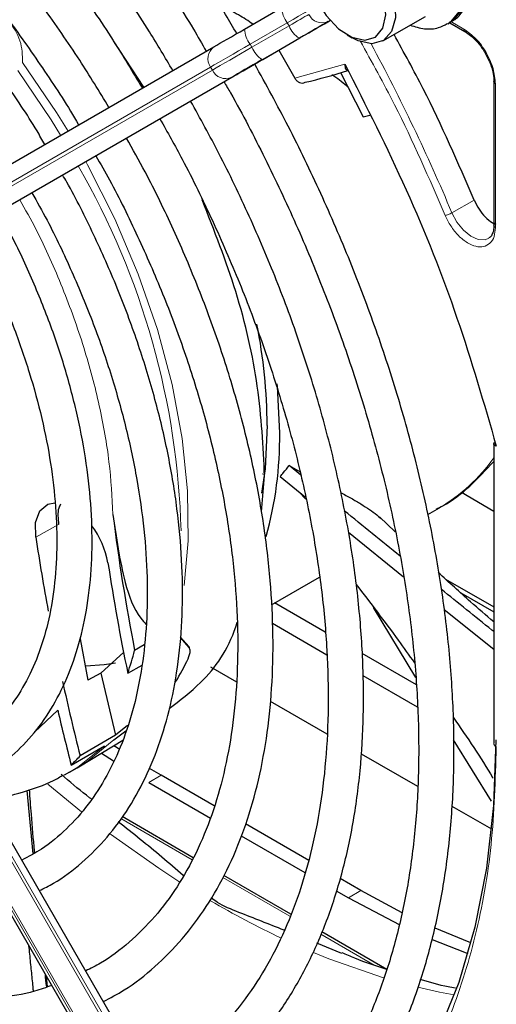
# Paper-space layout 'Blatt4' of a CAD drawing. Header units: millimetres. Extents: x 5 to 418, y 2 to 292.
# Tile 68 of 102: x 135.37 to 139.87, y 197.15 to 206.45. Entities that reach past the tile are written whole.
import ezdxf

# ---------------------------------------------------------------- set-up
doc = ezdxf.new("R2010")
doc.units = ezdxf.units.MM

psp = doc.layouts.new('Blatt4')

# ---------------------------------------------------------------- linework, layer by layer
at = {"color": 7, "linetype": 'Continuous', "lineweight": 25}
for p, q in [((137.4948, 206.3565), (137.8454, 206.5589)), ((138.8018, 206.2453), (139.2025, 206.4766)), ((139.4154, 206.4071), (139.439, 206.4207)), ((139.4322, 206.4168), (139.5754, 206.3341)), ((138.4629, 206.3014), (138.5101, 206.2742)), ((136.543, 205.8069), (136.2563, 206.2442)), ((137.6663, 206.0707), (138.0169, 206.2731)), ((133.2086, 203.8814), (137.2051, 206.1893)), ((137.8184, 206.1585), (137.9681, 205.8943)), ((138.4015, 205.9462), (138.6153, 205.528)), ((133.3988, 203.6063), (137.3953, 205.9142)), ((139.849, 205.8604), (139.849, 204.5042)), ((138.6153, 205.528), (138.6772, 205.5446)), ((139.8479, 204.5052), (139.8474, 204.4934)), ((139.8476, 202.4521), (139.8476, 199.6155)), ((137.9155, 202.2349), (138.0195, 202.1768)), ((138.0264, 202.1442), (137.9155, 202.2349)), ((137.6531, 201.7979), (137.6836, 202.1375)), ((137.8319, 202.1321), (138.0696, 201.9373)), ((138.074, 201.9166), (138.0098, 201.9828)), ((139.5426, 201.9838), (139.8476, 201.8033)), ((137.4502, 194.9426), (133.4537, 201.8648)), ((139.2242, 201.7731), (139.3348, 201.8369)), ((138.9172, 201.6096), (138.7698, 201.7502)), ((133.1537, 201.6916), (137.1502, 194.7694)), ((138.4764, 201.6071), (138.9956, 201.1861)), ((137.7485, 200.9212), (138.2022, 201.1831)), ((139.3926, 201.1635), (139.8476, 200.9008)), ((139.5373, 201.0323), (139.8476, 200.8532)), ((138.2568, 200.6624), (137.7785, 200.9385)), ((139.1113, 200.2355), (138.7113, 200.8965)), ((139.3802, 200.8758), (139.8476, 200.5022)), ((137.4163, 200.7294), (137.4256, 200.7347)), ((137.7571, 200.7467), (138.2728, 200.449)), ((135.9424, 200.599), (136.0159, 200.2094)), ((136.5465, 200.5434), (136.4566, 200.4888)), ((136.9711, 200.5167), (136.8884, 200.6122)), ((136.8885, 200.6147), (136.9692, 200.5255)), ((136.1367, 200.2762), (136.3558, 200.4748)), ((139.118, 200.1652), (138.6065, 200.4605)), ((136.3916, 200.2757), (136.5266, 200.3505)), ((136.1368, 200.2762), (136.0159, 200.2094)), ((136.1368, 200.2761), (136.2764, 199.6901)), ((137.1729, 200.3355), (137.4198, 200.193)), ((138.6111, 200.2537), (139.1258, 199.9566)), ((137.7376, 200.0095), (138.2716, 199.7012)), ((136.2764, 199.6901), (135.9416, 199.4947)), ((136.2603, 199.6464), (136.3736, 199.7316)), ((136.3891, 199.7796), (136.2764, 199.6901)), ((135.9438, 199.3997), (136.345, 199.6429)), ((139.8263, 199.0683), (139.4693, 199.6456)), ((135.8573, 199.4081), (136.1717, 199.588)), ((136.1435, 199.5207), (136.2576, 199.4461)), ((136.3153, 199.5531), (136.2587, 199.5905)), ((138.5949, 199.5146), (139.1277, 199.207)), ((135.8424, 199.3407), (135.791, 199.3122)), ((135.8424, 199.3407), (135.9126, 199.3812)), ((135.9126, 199.3812), (135.9438, 199.3997)), ((136.707, 199.312), (136.5975, 199.3763)), ((136.5892, 199.2439), (137.1719, 198.9075)), ((137.2089, 199.0222), (136.707, 199.312)), ((135.4991, 198.571), (135.4421, 199.169)), ((136.0502, 199.0877), (136.0318, 199.0983)), ((139.4521, 199.0197), (139.8256, 198.8042)), ((137.0106, 198.5332), (136.3386, 198.9212)), ((138.1006, 198.5075), (137.5045, 198.8516)), ((137.4638, 198.739), (138.0648, 198.3921)), ((137.9325, 198.0011), (137.2997, 198.3664)), ((138.5926, 198.2234), (138.3979, 198.3358)), ((138.3609, 198.2211), (138.4748, 198.1554)), ((138.9831, 198.013), (138.5926, 198.2234)), ((138.4748, 198.1554), (138.9615, 197.8976)), ((138.837, 197.4789), (138.2238, 197.8329)), ((138.4131, 197.6282), (138.1771, 197.726)), ((135.6343, 197.3141), (135.6246, 197.4118))]:
    psp.add_line(p, q, dxfattribs=at)
at = {"color": 7, "linetype": 'Continuous', "lineweight": 18}
for p, q in [((137.8984, 206.4164), (137.5478, 206.214)), ((137.5645, 206.1851), (137.9151, 206.3875)), ((137.9151, 206.3875), (137.8984, 206.4164)), ((138.3019, 206.4376), (138.283, 206.4267)), ((139.4428, 206.4276), (139.5648, 206.3571)), ((137.5478, 206.214), (137.5645, 206.1851)), ((138.012, 206.2703), (137.6614, 206.0679)), ((137.9681, 205.8943), (138.4425, 206.0267)), ((137.174, 205.9981), (133.1775, 203.6902)), ((133.1942, 203.6614), (137.1907, 205.9693)), ((137.1907, 205.9693), (137.174, 205.9981)), ((137.3718, 205.9006), (133.3752, 203.5927)), ((139.8636, 205.8397), (139.8636, 204.484)), ((139.4526, 204.6216), (139.6637, 204.7398)), ((137.661, 202.1582), (137.6825, 202.1504)), ((137.3953, 194.9109), (133.3988, 201.8331)), ((133.3752, 201.8195), (137.3718, 194.8973)), ((133.1775, 201.7054), (137.174, 194.7832)), ((137.1907, 194.7928), (133.1942, 201.715)), ((135.7388, 201.6791), (135.523, 201.5579)), ((135.512, 199.7183), (135.7305, 199.9253)), ((135.637, 199.2278), (135.956, 198.9653)), ((136.707, 199.312), (136.5892, 199.2439)), ((136.3246, 198.9023), (136.9992, 198.5128)), ((137.2881, 198.3461), (137.9233, 197.9794)), ((138.5926, 198.2234), (138.4748, 198.1554)), ((138.2144, 197.8113), (138.7199, 197.5195))]:
    psp.add_line(p, q, dxfattribs=at)
at = {"color": 7, "linetype": 'Continuous', "lineweight": 18, "flags": 128}
for points in [[(138.6686, 207.7079), (138.7586, 207.7381), (138.8962, 207.7292), (139.0454, 207.6661), (139.1942, 207.554), (139.3306, 207.4018), (139.4436, 207.2218), (139.5242, 207.0285), (139.5658, 206.8374), (139.5651, 206.664), (139.5221, 206.5223), (139.4404, 206.4235), (139.4122, 206.4052)], [(139.439, 206.4207), (139.464, 206.4371), (139.5457, 206.5359), (139.5886, 206.6777), (139.5893, 206.851), (139.5477, 207.0421), (139.4672, 207.2354), (139.3541, 207.4154), (139.2177, 207.5676), (139.0689, 207.6798), (138.9198, 207.7428), (138.7822, 207.7517), (138.6891, 207.7198)], [(138.0853, 206.5243), (138.0678, 206.5142), (138.0482, 206.5029), (138.0268, 206.4905), (138.0036, 206.4771), (137.9789, 206.4628), (137.953, 206.4479), (137.926, 206.4323), (137.8984, 206.4164)], [(137.9151, 206.3875), (137.9427, 206.4035), (137.9696, 206.419), (137.9956, 206.434), (138.0202, 206.4482), (138.0434, 206.4616), (138.0649, 206.474), (138.0845, 206.4853), (138.1019, 206.4954)], [(137.5478, 206.214), (137.4925, 206.182), (137.4387, 206.1509), (137.3868, 206.121), (137.3375, 206.0925), (137.2911, 206.0657), (137.2481, 206.0409), (137.209, 206.0183), (137.174, 205.9981)], [(137.1907, 205.9693), (137.2256, 205.9894), (137.2648, 206.012), (137.3078, 206.0369), (137.3541, 206.0636), (137.4035, 206.0921), (137.4553, 206.1221), (137.5092, 206.1532), (137.5645, 206.1851)], [(135.828, 205.3941), (135.7202, 205.5683), (135.3987, 206.0395)], [(135.3534, 205.9646), (135.6672, 205.5005), (135.7578, 205.3535)], [(136.924, 201.104), (136.9618, 201.5245), (136.9571, 201.9956), (136.9067, 202.4895), (136.8112, 202.9998), (136.672, 203.5201), (136.4907, 204.0437), (136.2697, 204.564), (136.0118, 205.0744), (135.9947, 205.1054)], [(139.8027, 204.3835), (139.7662, 204.368), (139.7021, 204.3697), (139.6315, 204.4003), (139.5618, 204.4566), (139.5, 204.533), (139.4526, 204.6216)], [(135.9438, 199.3997), (136.0085, 199.4409), (136.2603, 199.6464)], [(136.1717, 199.588), (135.9214, 199.3892), (135.8424, 199.3407)], [(136.2282, 198.7556), (136.6837, 198.4335), (136.8847, 198.3026)], [(138.1442, 197.6382), (138.2919, 197.5781), (138.817, 197.3954)], [(139.132, 197.31), (139.3366, 197.2646), (139.4747, 197.2386)]]:
    psp.add_lwpolyline(points, dxfattribs=at)
at = {"color": 7, "linetype": 'Continuous', "lineweight": 25, "flags": 128}
for points in [[(138.0977, 206.9886), (138.1129, 207.1079), (138.1704, 207.2167), (138.2648, 207.275), (138.3857, 207.2764), (138.5202, 207.2208), (138.6535, 207.1143), (138.7713, 206.9683), (138.8608, 206.7988), (138.9123, 206.6239), (138.9203, 206.4628), (138.8837, 206.3329), (138.8067, 206.2482), (138.6976, 206.218), (138.6976, 206.218)], [(138.629, 206.2516), (138.7303, 206.2814), (138.7994, 206.3644), (138.8278, 206.4908), (138.8123, 206.6451), (138.7547, 206.8089), (138.6618, 206.9624), (138.545, 207.087), (138.4183, 207.1678), (138.297, 207.1949), (138.1957, 207.1651), (138.1266, 207.0821), (138.0981, 206.9557), (138.1137, 206.8013), (138.1713, 206.6375), (138.2642, 206.4841), (138.381, 206.3595), (138.5077, 206.2787), (138.629, 206.2516)], [(138.283, 206.4267), (138.2577, 206.4121), (138.2293, 206.3957), (138.1981, 206.3777), (138.1645, 206.3583), (138.1287, 206.3377), (138.0912, 206.316), (138.0521, 206.2934), (138.012, 206.2703)], [(138.0169, 206.2731), (138.0598, 206.2978), (138.1015, 206.3219), (138.1417, 206.3451), (138.1799, 206.3672), (138.2159, 206.388), (138.2492, 206.4072), (138.2795, 206.4247), (138.3066, 206.4403)], [(137.2051, 206.1893), (137.2322, 206.2049), (137.2625, 206.2224), (137.2958, 206.2417), (137.3318, 206.2624), (137.37, 206.2845), (137.4102, 206.3077), (137.4519, 206.3318), (137.4948, 206.3565)], [(138.6976, 206.218), (138.5681, 206.2454), (138.5101, 206.2742)], [(137.6614, 206.0679), (137.6186, 206.0431), (137.5769, 206.019), (137.5367, 205.9958), (137.4984, 205.9737), (137.4625, 205.953), (137.4292, 205.9337), (137.3988, 205.9162), (137.3718, 205.9006)], [(137.3953, 205.9142), (137.4207, 205.9288), (137.449, 205.9452), (137.4802, 205.9632), (137.5138, 205.9826), (137.5496, 206.0033), (137.5872, 206.025), (137.6262, 206.0475), (137.6663, 206.0707)], [(137.8266, 202.5448), (137.8058, 202.9834), (137.8035, 203.008)], [(137.7087, 202.6128), (137.688, 202.2059), (137.6557, 201.9756)], [(135.523, 201.5579), (135.5211, 201.6982), (135.5606, 201.8069), (135.6366, 201.871), (135.7039, 201.8849)], [(136.9692, 200.5255), (136.9694, 200.5244), (136.9697, 200.5233), (136.9699, 200.5222), (136.9701, 200.5211), (136.9704, 200.52), (136.9706, 200.5189), (136.9709, 200.5178), (136.9711, 200.5167)], [(136.2769, 200.3707), (136.1699, 200.3546), (135.9944, 200.3422)], [(139.8669, 199.6463), (139.8448, 199.0257), (139.7788, 198.4345), (139.6692, 197.8767), (139.5168, 197.3557), (139.3226, 196.875), (139.0877, 196.4377), (138.8138, 196.0465), (138.5026, 195.7041), (138.156, 195.4126)], [(139.6317, 197.7302), (139.6159, 197.7361), (139.2945, 197.8667)], [(139.2663, 197.7601), (139.498, 197.6681), (139.6037, 197.6297)]]:
    psp.add_lwpolyline(points, dxfattribs=at)
at = {"color": 7, "linetype": 'Continuous', "lineweight": 18}
for centre, radius, start, end in [((138.0887, 206.5683), 0.2435, 182.20319, 218.60373), ((138.2275, 206.5535), 0.1384, 204.8163, 293.64307), ((138.1419, 206.4764), 0.2436, 201.40084, 237.78978), ((137.7381, 206.3659), 0.2435, 182.20319, 218.60373), ((122.4894, 197.4861), 18.4029, 22.81394, 28.326), ((137.2871, 206.0778), 0.1383, 126.35124, 215.18509), ((137.7913, 206.274), 0.2436, 201.40084, 237.78978), ((137.3163, 206.0273), 0.1384, 204.8163, 293.64307), ((129.6172, 201.429), 7.2802, 1.48557, 29.96118), ((138.5057, 203.2563), 1.6438, 300.29024, 324.72127), ((139.8879, 199.6186), 0.0404, 184.43368, 246.88646), ((141.51, 205.5183), 8.5699, 239.59478, 244.6611)]:
    psp.add_arc(centre, radius, start, end, dxfattribs=at)
at = {"color": 7, "linetype": 'Continuous', "lineweight": 25}
for centre, radius, start, end in [((136.7043, 211.6338), 5.9381, 283.25268, 287.31096), ((132.5727, 202.575), 5.1362, 0.42231, 11.16108), ((134.3659, 202.5013), 3.461, 344.30103, 0.72006), ((155.209, 204.1403), 19.1046, 187.11643, 191.01869), ((135.4126, 201.1775), 0.8041, 9.90407, 37.44864), ((156.1461, 204.6958), 20.8604, 188.65145, 190.59446), ((155.8918, 204.3154), 19.9143, 188.66318, 191.70405), ((133.5946, 201.245), 2.9601, 340.88593, 345.20024), ((134.8733, 201.3869), 2.3045, 328.76716, 334.97523), ((158.1572, 205.1029), 22.9125, 192.36588, 194.16815), ((158.5729, 205.2534), 23.4556, 193.12985, 194.43071), ((134.59, 200.7257), 1.8282, 313.88329, 317.6706)]:
    psp.add_arc(centre, radius, start, end, dxfattribs=at)
for points, knots in [([(137.421, 206.314), (137.3511, 206.4332), (137.1616, 206.7562), (136.8243, 207.2637), (136.4146, 207.834), (135.9831, 208.3792), (135.5338, 208.8971), (135.0686, 209.3848), (134.5901, 209.8395), (134.1009, 210.2587), (133.6035, 210.6401), (133.1007, 210.9816), (132.5951, 211.2811), (132.0894, 211.5369), (131.5864, 211.7475), (131.0888, 211.9115), (130.5994, 212.0278), (130.1212, 212.0956), (129.6569, 212.1145), (129.2095, 212.0842), (128.7814, 212.0059), (128.3769, 211.8769), (128.0604, 211.7403), (127.8894, 211.6303), (127.8356, 211.5956)], [0, 0, 0, 0, 0.027836, 0.075404, 0.122977, 0.170555, 0.218143, 0.265742, 0.313355, 0.360985, 0.408634, 0.456301, 0.503986, 0.551687, 0.599395, 0.647094, 0.694763, 0.742373, 0.789887, 0.837268, 0.884487, 0.931535, 0.978434, 1, 1, 1, 1]), ([(128.0023, 211.307), (128.0496, 211.3379), (128.2072, 211.441), (128.5027, 211.568), (128.8859, 211.6881), (129.2926, 211.7582), (129.718, 211.7813), (130.1603, 211.7564), (130.6167, 211.6842), (131.0848, 211.565), (131.5621, 211.3996), (132.0461, 211.1886), (132.5339, 210.9333), (133.0228, 210.635), (133.51, 210.2953), (133.9927, 209.916), (134.4681, 209.4993), (134.9333, 209.0475), (135.3858, 208.5632), (135.8227, 208.0489), (136.242, 207.5081), (136.6391, 206.9425), (136.9368, 206.4875), (137.0927, 206.2168), (137.1326, 206.1474)], [0, 0, 0, 0, 0.02099, 0.069851, 0.118688, 0.167389, 0.215899, 0.264215, 0.312366, 0.360395, 0.408346, 0.456251, 0.504137, 0.552018, 0.599903, 0.6478, 0.695711, 0.743637, 0.791578, 0.839533, 0.887498, 0.935471, 0.983451, 1, 1, 1, 1]), ([(136.8169, 205.9651), (136.7444, 206.0877), (136.5595, 206.4004), (136.2336, 206.8828), (135.8457, 207.4105), (135.4367, 207.9122), (135.0106, 208.3857), (134.5697, 208.8278), (134.1166, 209.2356), (133.6542, 209.6066), (133.1852, 209.9383), (132.7126, 210.2287), (132.2391, 210.4758), (131.7677, 210.6777), (131.3014, 210.8331), (130.8431, 210.9407), (130.3961, 210.9997), (129.9633, 211.0096), (129.5481, 210.9699), (129.1524, 210.8831), (128.7832, 210.7428), (128.5444, 210.6315), (128.4374, 210.5551), (128.4367, 210.5546)], [0, 0, 0, 0, 0.032875, 0.083822, 0.134775, 0.185738, 0.236713, 0.287705, 0.338718, 0.389753, 0.440814, 0.491899, 0.543005, 0.594125, 0.645237, 0.696311, 0.747305, 0.798171, 0.848856, 0.899324, 0.949573, 0.99965, 1, 1, 1, 1]), ([(128.6066, 210.2603), (128.663, 210.2966), (128.8224, 210.3992), (129.1133, 210.5178), (129.4748, 210.6187), (129.8589, 210.67), (130.261, 210.674), (130.6789, 210.6304), (131.1097, 210.5396), (131.5508, 210.4023), (131.9995, 210.2193), (132.453, 209.9916), (132.9083, 209.7207), (133.3624, 209.4081), (133.8122, 209.0559), (134.2548, 208.6662), (134.6871, 208.2416), (135.1062, 207.7848), (135.5096, 207.2989), (135.8935, 206.7866), (136.2363, 206.2865), (136.4385, 205.95), (136.5293, 205.799)], [0, 0, 0, 0, 0.02882, 0.081368, 0.133858, 0.186143, 0.238166, 0.289941, 0.341521, 0.392971, 0.444344, 0.49568, 0.547008, 0.598338, 0.649681, 0.701044, 0.752426, 0.803828, 0.855246, 0.906678, 0.95812, 1, 1, 1, 1]), ([(136.214, 205.617), (136.1232, 205.7667), (135.9265, 206.0909), (135.5942, 206.5667), (135.2265, 207.0444), (134.8394, 207.4948), (134.4365, 207.9152), (134.0203, 208.3023), (133.594, 208.6532), (133.1605, 208.9653), (132.7228, 209.2362), (132.2841, 209.4638), (131.8476, 209.6461), (131.4163, 209.7815), (130.9937, 209.8687), (130.5831, 209.9069), (130.1881, 209.8955), (129.8115, 209.8358), (129.4589, 209.7242), (129.2021, 209.6124), (129.0729, 209.5235), (129.0436, 209.5034)], [0, 0, 0, 0, 0.0473354, 0.1025027, 0.1576793, 0.212871, 0.2680834, 0.3233219, 0.3785911, 0.4338944, 0.4892322, 0.5446006, 0.5999879, 0.6553599, 0.710671, 0.7658569, 0.8208411, 0.8755541, 0.9299642, 0.9841073, 1, 1, 1, 1]), ([(129.2094, 209.2161), (129.2897, 209.2644), (129.4662, 209.3704), (129.7698, 209.479), (130.1113, 209.5515), (130.4735, 209.575), (130.8524, 209.5513), (131.2453, 209.4802), (131.6491, 209.3625), (132.0611, 209.199), (132.4782, 208.9909), (132.8971, 208.7395), (133.3147, 208.4467), (133.7277, 208.1146), (134.1327, 207.7457), (134.5266, 207.3428), (134.906, 206.9088), (135.269, 206.4478), (135.6085, 205.9609), (135.8282, 205.6266), (135.9264, 205.452), (135.9269, 205.4511)], [0, 0, 0, 0, 0.047732, 0.104951, 0.162001, 0.218715, 0.275061, 0.331102, 0.386935, 0.442647, 0.498302, 0.553942, 0.609585, 0.665249, 0.720938, 0.776655, 0.832397, 0.88816, 0.943939, 0.999729, 1, 1, 1, 1]), ([(135.6087, 205.2674), (135.5843, 205.3099), (135.4671, 205.5136), (135.2315, 205.8617), (134.9043, 206.3059), (134.5553, 206.7231), (134.1902, 207.1112), (133.8113, 207.4663), (133.422, 207.7853), (133.0255, 208.0653), (132.6253, 208.3036), (132.2246, 208.498), (131.8269, 208.6463), (131.4359, 208.7468), (131.0553, 208.7985), (130.689, 208.8002), (130.3402, 208.7533), (130.0155, 208.654), (129.7838, 208.5539), (129.6704, 208.4733), (129.6476, 208.4571)], [0, 0, 0, 0, 0.015977, 0.076619, 0.137271, 0.197942, 0.258641, 0.319377, 0.380158, 0.440989, 0.501871, 0.562796, 0.623736, 0.68463, 0.74539, 0.805902, 0.866048, 0.925763, 0.985086, 1, 1, 1, 1]), ([(139.4344, 206.4236), (139.4457, 206.4284), (139.4986, 206.4509), (139.5661, 206.5341), (139.6243, 206.6608), (139.6445, 206.8145), (139.6275, 206.9881), (139.5716, 207.1721), (139.481, 207.351), (139.3622, 207.5116), (139.2219, 207.643), (139.0725, 207.7319), (138.9253, 207.7716), (138.7929, 207.7693), (138.7214, 207.7325), (138.6896, 207.7161)], [0, 0, 0, 0, 0.020926, 0.097604, 0.173528, 0.254016, 0.339975, 0.427864, 0.515563, 0.603442, 0.692189, 0.782724, 0.863809, 0.939448, 1, 1, 1, 1]), ([(137.5742, 206.4024), (137.5297, 206.4326), (137.4335, 206.4979), (137.323, 206.55), (137.2637, 206.578)], [0, 0, 0, 0, 0.462677, 1, 1, 1, 1]), ([(139.0585, 206.3935), (139.1035, 206.3797), (139.1931, 206.3524), (139.3166, 206.3591), (139.3819, 206.3945), (139.4083, 206.4088)], [0, 0, 0, 0, 0.375834, 0.748477, 1, 1, 1, 1]), ([(139.6637, 204.7398), (139.5107, 205.0932), (139.2813, 205.6232), (138.9999, 206.135), (138.9061, 206.3055)], [0, 0, 0, 0, 0.666792, 1, 1, 1, 1]), ([(139.5753, 206.3344), (139.5785, 206.3331), (139.5852, 206.3303), (139.5939, 206.3338), (139.5984, 206.3357)], [0, 0, 0, 0, 0.4822917, 1, 1, 1, 1]), ([(139.578, 206.332), (139.5948, 206.3213), (139.6293, 206.2993), (139.6852, 206.246), (139.7328, 206.1877), (139.759, 206.1446), (139.7682, 206.1295)], [0, 0, 0, 0, 0.244302, 0.500853, 0.825035, 1, 1, 1, 1]), ([(139.7682, 206.1295), (139.7895, 206.0872), (139.8192, 206.0284), (139.8412, 205.9437), (139.85, 205.8911), (139.8479, 205.8609), (139.8473, 205.8521)], [0, 0, 0, 0, 0.440805, 0.61396, 0.88685, 1, 1, 1, 1]), ([(137.3712, 195.0795), (137.39, 195.0885), (137.5343, 195.1575), (137.7793, 195.3306), (138.1017, 195.6), (138.3915, 195.9164), (138.6503, 196.2726), (138.8759, 196.6685), (139.0673, 197.1016), (139.2232, 197.5697), (139.3427, 198.0702), (139.425, 198.6003), (139.4697, 199.1568), (139.4767, 199.7365), (139.4459, 200.3362), (139.3776, 200.9525), (139.2723, 201.582), (139.1306, 202.2212), (138.9534, 202.8666), (138.7416, 203.5147), (138.4966, 204.1621), (138.2191, 204.8048), (137.9192, 205.4291), (137.6977, 205.8314), (137.5902, 206.0267)], [0, 0, 0, 0, 0.007022, 0.053817, 0.1006, 0.147436, 0.194392, 0.241503, 0.288773, 0.336184, 0.383702, 0.431293, 0.478928, 0.526583, 0.57424, 0.62189, 0.669527, 0.71715, 0.764759, 0.812355, 0.859941, 0.907518, 0.955089, 1, 1, 1, 1]), ([(138.4425, 206.0267), (138.4423, 206.0166), (138.4419, 205.9998), (138.4484, 205.9812), (138.457, 205.9695), (138.4663, 205.967), (138.4706, 205.9659)], [0, 0, 0, 0, 0.336126, 0.560864, 0.79606, 1, 1, 1, 1]), ([(138.4425, 206.0267), (138.6418, 205.6325), (139.0407, 204.8437), (139.5225, 203.6274), (139.7556, 202.8207), (139.872, 202.4176)], [0, 0, 0, 0, 0.333212, 0.666777, 1, 1, 1, 1]), ([(138.4722, 205.8079), (138.4301, 205.8431), (138.3828, 205.8827), (138.3252, 205.9193), (138.3188, 205.9235)], [0, 0, 0, 0, 0.887552, 1, 1, 1, 1]), ([(137.3003, 205.8593), (137.3211, 205.824), (137.4592, 205.5883), (137.689, 205.1384), (137.9858, 204.5133), (138.2497, 203.8803), (138.4822, 203.2448), (138.6812, 202.6101), (138.8458, 201.9801), (138.975, 201.3582), (139.0682, 200.7482), (139.125, 200.1535), (139.145, 199.5777), (139.1284, 199.024), (139.0754, 198.4957), (138.9865, 197.9956), (138.8622, 197.5266), (138.7036, 197.0913), (138.5115, 196.6917), (138.2869, 196.3301), (138.0313, 196.0075), (137.7443, 195.728), (137.4688, 195.513), (137.2783, 195.4108), (137.2032, 195.3705)], [0, 0, 0, 0, 0.008469, 0.056451, 0.10443, 0.152403, 0.200367, 0.248319, 0.296256, 0.344176, 0.392077, 0.439959, 0.487821, 0.535666, 0.5835, 0.631333, 0.679178, 0.72706, 0.775013, 0.82308, 0.871307, 0.919731, 0.968362, 1, 1, 1, 1]), ([(137.9681, 205.8943), (137.9741, 205.8853), (137.9862, 205.8671), (138.0126, 205.8505), (138.0409, 205.8445), (138.0574, 205.8508), (138.0656, 205.8539)], [0, 0, 0, 0, 0.250494, 0.503104, 0.754115, 1, 1, 1, 1]), ([(139.8492, 205.8601), (139.8497, 205.8635), (139.8506, 205.8707), (139.858, 205.8764), (139.8618, 205.8794)], [0, 0, 0, 0, 0.482335, 1, 1, 1, 1]), ([(136.767, 196.126), (136.864, 196.1809), (137.0741, 196.3001), (137.3641, 196.538), (137.6412, 196.8261), (137.8861, 197.1565), (138.0982, 197.526), (138.2759, 197.9328), (138.4181, 198.3745), (138.5237, 198.8481), (138.5919, 199.3507), (138.6224, 199.8787), (138.615, 200.4288), (138.5699, 200.9974), (138.4874, 201.5808), (138.3682, 202.1753), (138.2131, 202.7772), (138.0231, 203.3828), (137.7997, 203.9883), (137.5434, 204.5896), (137.2734, 205.1552), (137.0758, 205.5128), (136.985, 205.6772)], [0, 0, 0, 0, 0.042839, 0.092827, 0.142855, 0.193022, 0.243385, 0.293956, 0.34471, 0.395602, 0.446585, 0.497618, 0.548672, 0.599723, 0.650761, 0.701782, 0.752784, 0.803769, 0.85474, 0.905699, 0.956649, 1, 1, 1, 1]), ([(136.6951, 205.5098), (136.7663, 205.383), (136.9435, 205.0674), (137.1951, 204.5488), (137.4515, 203.961), (137.6752, 203.3688), (137.866, 202.7769), (138.0226, 202.1891), (138.1438, 201.6094), (138.2291, 201.0417), (138.2779, 200.4898), (138.2901, 199.9573), (138.2658, 199.4479), (138.2053, 198.9648), (138.1092, 198.5111), (137.9784, 198.0898), (137.8138, 197.7033), (137.6166, 197.354), (137.3881, 197.0432), (137.1283, 196.7745), (136.8664, 196.562), (136.6796, 196.46), (136.5994, 196.4162)], [0, 0, 0, 0, 0.034582, 0.08603, 0.137472, 0.188902, 0.240318, 0.291715, 0.343089, 0.394438, 0.445761, 0.497058, 0.548333, 0.599597, 0.650862, 0.702153, 0.753511, 0.80499, 0.856655, 0.908569, 0.96076, 1, 1, 1, 1]), ([(136.1613, 197.1752), (136.2275, 197.2099), (136.4007, 197.3007), (136.6506, 197.4986), (136.911, 197.7609), (137.1388, 198.0663), (137.3338, 198.4104), (137.4943, 198.7917), (137.6189, 199.2073), (137.7067, 199.6542), (137.7569, 200.1288), (137.7692, 200.6276), (137.7435, 201.1465), (137.6802, 201.6817), (137.5798, 202.2292), (137.4433, 202.785), (137.2717, 203.345), (137.0665, 203.9052), (136.828, 204.461), (136.599, 204.9371), (136.439, 205.2212), (136.3791, 205.3274)], [0, 0, 0, 0, 0.033446, 0.087411, 0.141399, 0.195552, 0.249964, 0.304656, 0.359593, 0.414709, 0.469936, 0.525219, 0.580517, 0.635803, 0.691067, 0.746307, 0.801523, 0.856719, 0.911899, 0.967067, 1, 1, 1, 1]), ([(136.0904, 205.1606), (136.1338, 205.0848), (136.2761, 204.8358), (136.4886, 204.3999), (136.7261, 203.8585), (136.9304, 203.3127), (137.1019, 202.7677), (137.2388, 202.2277), (137.3403, 201.6969), (137.4057, 201.1795), (137.4346, 200.6797), (137.4271, 200.2013), (137.3832, 199.7482), (137.3038, 199.3238), (137.1897, 198.9312), (137.042, 198.5732), (136.8618, 198.2523), (136.6507, 197.9697), (136.4081, 197.7301), (136.1891, 197.5603), (136.0417, 197.4876), (135.9943, 197.4643)], [0, 0, 0, 0, 0.024429, 0.080222, 0.136006, 0.191775, 0.247522, 0.303242, 0.358931, 0.414583, 0.470198, 0.525779, 0.581336, 0.636887, 0.69246, 0.748108, 0.803911, 0.859965, 0.916367, 0.973159, 1, 1, 1, 1]), ([(135.5568, 198.2222), (135.602, 198.2442), (135.7465, 198.3147), (135.9624, 198.4824), (136.202, 198.7206), (136.4083, 199.0024), (136.5817, 199.3222), (136.7202, 199.6787), (136.8225, 200.0685), (136.8875, 200.4884), (136.9145, 200.9342), (136.9035, 201.4018), (136.8546, 201.8868), (136.7684, 202.3848), (136.6458, 202.8914), (136.488, 203.402), (136.2971, 203.9127), (136.0717, 204.4172), (135.8965, 204.7742), (135.7894, 204.957), (135.7764, 204.9793)], [0, 0, 0, 0, 0.026837, 0.085914, 0.144995, 0.204288, 0.263944, 0.323998, 0.384387, 0.44501, 0.505762, 0.566569, 0.627372, 0.688147, 0.748889, 0.809596, 0.870275, 0.930931, 0.991574, 1, 1, 1, 1]), ([(135.486, 204.8116), (135.5345, 204.7254), (135.6717, 204.4816), (135.8671, 204.0668), (136.0719, 203.574), (136.243, 203.0789), (136.3806, 202.5871), (136.483, 202.1029), (136.5496, 201.6313), (136.5798, 201.1768), (136.5736, 200.7437), (136.5315, 200.3361), (136.4541, 199.9579), (136.3426, 199.6125), (136.1982, 199.3027), (136.0227, 199.0303), (135.816, 198.7991), (135.6062, 198.6225), (135.454, 198.5432), (135.3906, 198.5101)], [0, 0, 0, 0, 0.033602, 0.09506, 0.156501, 0.217917, 0.279296, 0.340631, 0.401915, 0.463142, 0.524317, 0.585455, 0.646584, 0.707751, 0.769051, 0.830622, 0.892629, 0.955206, 1, 1, 1, 1]), ([(137.6836, 202.1375), (137.6698, 202.4158), (137.6421, 202.9723), (137.4396, 203.8637), (137.208, 204.4544), (137.0948, 204.7431)], [0, 0, 0, 0, 0.33835, 0.6767, 1, 1, 1, 1]), ([(139.6637, 204.7398), (139.6777, 204.7109), (139.7057, 204.6531), (139.7665, 204.5804), (139.8229, 204.5314), (139.8565, 204.5187), (139.8677, 204.5144)], [0, 0, 0, 0, 0.285714, 0.571429, 0.857143, 1, 1, 1, 1]), ([(134.9526, 199.2687), (134.9874, 199.2847), (135.1126, 199.3422), (135.301, 199.4892), (135.5139, 199.7057), (135.693, 199.9654), (135.8387, 200.2622), (135.9488, 200.5945), (136.0221, 200.9586), (136.0575, 201.3503), (136.0547, 201.7649), (136.0137, 202.1974), (135.9353, 202.6429), (135.8204, 203.0962), (135.671, 203.5527), (135.4867, 204.0063), (135.319, 204.3673), (135.2036, 204.5705), (135.1703, 204.6293)], [0, 0, 0, 0, 0.0254322, 0.0914401, 0.1574221, 0.2237201, 0.2905828, 0.3580449, 0.4259813, 0.4942107, 0.5625754, 0.6309603, 0.6993083, 0.7676043, 0.835849, 0.9040516, 0.9722252, 1, 1, 1, 1]), ([(139.8492, 204.5044), (139.8497, 204.5078), (139.8506, 204.5149), (139.858, 204.5207), (139.8618, 204.5237)], [0, 0, 0, 0, 0.482341, 1, 1, 1, 1]), ([(134.8834, 204.4636), (134.8927, 204.4477), (134.9828, 204.2935), (135.1284, 203.9881), (135.3149, 203.5531), (135.4666, 203.1146), (135.5851, 202.68), (135.6683, 202.2541), (135.7156, 201.8424), (135.7266, 201.4501), (135.7017, 201.0818), (135.6417, 200.7421), (135.5478, 200.4347), (135.4216, 200.1633), (135.2653, 199.9289), (135.0776, 199.7374), (134.9173, 199.6131), (134.8111, 199.5679), (134.786, 199.5572)], [0, 0, 0, 0, 0.007987, 0.077271, 0.146533, 0.215753, 0.284916, 0.354005, 0.423006, 0.491916, 0.560748, 0.629544, 0.698364, 0.767357, 0.836765, 0.906897, 0.977993, 1, 1, 1, 1]), ([(139.8474, 204.4934), (139.8473, 204.4842), (139.8469, 204.4562), (139.8343, 204.4208), (139.8194, 204.3937), (139.8053, 204.3878), (139.801, 204.386)], [0, 0, 0, 0, 0.158696, 0.485398, 0.839612, 1, 1, 1, 1]), ([(139.872, 202.4176), (139.8661, 202.4205), (139.856, 202.4255), (139.8485, 202.4347), (139.8484, 202.4407), (139.8484, 202.4434)], [0, 0, 0, 0, 0.429004, 0.73606, 1, 1, 1, 1]), ([(137.8319, 202.1321), (137.8423, 202.1448), (137.8703, 202.179), (137.898, 202.2133), (137.9155, 202.2349)], [0, 0, 0, 0, 0.3722544, 1, 1, 1, 1]), ([(139.3045, 201.8249), (139.3257, 201.8351), (139.4408, 201.8906), (139.6291, 202.0359), (139.7741, 202.1939), (139.8476, 202.2741)], [0, 0, 0, 0, 0.0999402, 0.5435174, 1, 1, 1, 1]), ([(138.4014, 201.9813), (138.4353, 201.963), (138.5041, 201.926), (138.5951, 201.8726), (138.6756, 201.8207), (138.742, 201.7737), (138.7709, 201.7459), (138.7839, 201.7335)], [0, 0, 0, 0, 0.202793, 0.411125, 0.620498, 0.830278, 1, 1, 1, 1]), ([(135.7574, 201.8717), (135.7507, 201.8595), (135.7245, 201.8116), (135.7327, 201.7357), (135.7388, 201.6791)], [0, 0, 0, 0, 0.254525, 1, 1, 1, 1]), ([(136.2515, 201.7735), (136.2821, 201.5576), (136.331, 201.2125), (136.4535, 200.8548), (136.5486, 200.7544), (136.5663, 200.7356)], [0, 0, 0, 0, 0.575964, 0.9206915, 1, 1, 1, 1]), ([(138.965, 201.3797), (138.8767, 201.4506), (138.7, 201.5926), (138.524, 201.7371), (138.4359, 201.8094)], [0, 0, 0, 0, 0.499706, 1, 1, 1, 1]), ([(135.6734, 197.3273), (135.6202, 197.308), (135.4605, 197.2503), (135.1692, 197.2048), (134.8045, 197.1887), (134.4223, 197.2226), (134.0271, 197.303), (133.6213, 197.4301), (133.2154, 197.5996), (132.9269, 197.7487), (132.7043, 197.8758), (132.4741, 198.0147), (132.1222, 198.2542), (131.7082, 198.5785), (131.3013, 198.9402), (130.9049, 199.3365), (130.5223, 199.7645), (130.1558, 200.2203), (129.8111, 200.7023), (129.568, 201.0686), (129.4486, 201.2775), (129.4281, 201.3133)], [0, 0, 0, 0, 0.031219, 0.093709, 0.155812, 0.217519, 0.278913, 0.340099, 0.401169, 0.458925, 0.466609, 0.498605, 0.559596, 0.620625, 0.681681, 0.742768, 0.803883, 0.865022, 0.92618, 0.987351, 1, 1, 1, 1]), ([(139.8476, 200.7585), (139.775, 200.8213), (139.6016, 200.9713), (139.425, 201.1331), (139.3224, 201.2271)], [0, 0, 0, 0, 0.418987, 1, 1, 1, 1]), ([(129.1405, 201.1473), (129.1833, 201.0738), (129.3286, 200.8238), (129.6034, 200.4155), (129.9612, 199.9266), (130.3405, 199.464), (130.7367, 199.0298), (131.1474, 198.6277), (131.5695, 198.2604), (132.0002, 197.9309), (132.343, 197.7035), (132.6179, 197.5399), (132.8932, 197.3882), (133.2623, 197.2132), (133.6968, 197.0515), (134.1247, 196.9372), (134.5423, 196.8717), (134.9468, 196.8547), (135.3328, 196.8901), (135.6329, 196.9495), (135.795, 197.0143), (135.843, 197.0335)], [0, 0, 0, 0, 0.024893, 0.0846812, 0.1444768, 0.2042859, 0.2641149, 0.3239696, 0.3838555, 0.443777, 0.5037362, 0.5251768, 0.5567848, 0.6167854, 0.676812, 0.7368027, 0.796699, 0.8564237, 0.9158939, 0.9750476, 1, 1, 1, 1]), ([(138.5477, 201.113), (138.6822, 200.9382), (138.8713, 200.6927), (139.0474, 200.4449), (139.0982, 200.3733)], [0, 0, 0, 0, 0.711392, 1, 1, 1, 1]), ([(139.8476, 200.6679), (139.8417, 200.6726), (139.6765, 200.8045), (139.5116, 200.9381), (139.3527, 201.067)], [0, 0, 0, 0, 0.035647, 1, 1, 1, 1]), ([(136.2815, 196.274), (136.2469, 196.2595), (136.099, 196.1973), (135.8137, 196.135), (135.4281, 196.0886), (135.0227, 196.0934), (134.6026, 196.1448), (134.1698, 196.2434), (133.7272, 196.3885), (133.2855, 196.5757), (132.9617, 196.7425), (132.7095, 196.8858), (132.4492, 197.0425), (132.0667, 197.2998), (131.616, 197.6455), (131.172, 198.029), (130.7377, 198.448), (130.3162, 198.8996), (129.91, 199.3808), (129.5225, 199.8888), (129.1562, 200.4158), (128.9327, 200.7818), (128.8219, 200.9633)], [0, 0, 0, 0, 0.017316, 0.07398, 0.130407, 0.186548, 0.242429, 0.298112, 0.353664, 0.409142, 0.461634, 0.472322, 0.501413, 0.556837, 0.61229, 0.667762, 0.723255, 0.77877, 0.834303, 0.889852, 0.945412, 1, 1, 1, 1]), ([(128.5353, 200.7977), (128.5592, 200.7557), (128.6926, 200.522), (128.961, 200.1125), (129.3388, 199.5745), (129.7398, 199.0617), (130.1587, 198.5757), (130.5937, 198.1199), (131.0419, 197.6972), (131.5007, 197.3102), (131.9672, 196.9614), (132.3328, 196.7223), (132.6247, 196.5494), (132.917, 196.3878), (133.3154, 196.1957), (133.7849, 196.0135), (134.2482, 195.8783), (134.702, 195.7913), (135.1433, 195.7535), (135.5694, 195.7638), (135.9749, 195.827), (136.2694, 195.9004), (136.42, 195.9676), (136.4506, 195.9812)], [0, 0, 0, 0, 0.011961, 0.066529, 0.121102, 0.175682, 0.230275, 0.284884, 0.339513, 0.394165, 0.448844, 0.503549, 0.521416, 0.550246, 0.604978, 0.659732, 0.714464, 0.769138, 0.823706, 0.878111, 0.932303, 0.986256, 1, 1, 1, 1]), ([(136.7814, 199.9406), (136.8838, 200.0185), (137.1389, 200.2124), (137.3488, 200.5062), (137.42, 200.7411), (137.4244, 200.7556)], [0, 0, 0, 0, 0.386238, 0.962194, 1, 1, 1, 1]), ([(136.8877, 195.2241), (136.8301, 195.1997), (136.6509, 195.1239), (136.3243, 195.0466), (135.912, 194.9909), (135.48, 194.9854), (135.0325, 195.0269), (134.5716, 195.1159), (134.0999, 195.2516), (133.62, 195.4333), (133.1721, 195.6424), (132.7992, 195.8453), (132.4261, 196.0692), (132.0152, 196.3429), (131.5306, 196.7084), (131.0524, 197.1121), (130.5832, 197.5517), (130.1259, 198.0249), (129.6832, 198.5288), (129.2574, 199.0606), (128.8521, 199.6178), (128.5064, 200.1331), (128.3073, 200.4688), (128.2267, 200.6049)], [0, 0, 0, 0, 0.024672, 0.076861, 0.128877, 0.180683, 0.232288, 0.283733, 0.335065, 0.386327, 0.437551, 0.476812, 0.503694, 0.554892, 0.606112, 0.657347, 0.708597, 0.759864, 0.811146, 0.86244, 0.913744, 0.965056, 1, 1, 1, 1]), ([(127.9319, 200.4493), (127.9773, 200.3706), (128.1408, 200.0873), (128.4493, 199.6167), (128.8542, 199.0416), (129.2818, 198.4914), (129.7277, 197.9677), (130.1899, 197.4737), (130.666, 197.0122), (131.1532, 196.5857), (131.6492, 196.1965), (132.1302, 195.8614), (132.5345, 195.6127), (132.9392, 195.3883), (133.3649, 195.1804), (133.867, 194.9791), (134.3632, 194.8246), (134.8505, 194.718), (135.3262, 194.6598), (135.7872, 194.6511), (136.2315, 194.6899), (136.6528, 194.783), (136.9289, 194.8638), (137.0567, 194.9262), (137.059, 194.9273)], [0, 0, 0, 0, 0.01943, 0.069936, 0.120444, 0.170959, 0.221483, 0.272019, 0.322569, 0.373136, 0.423723, 0.474329, 0.518625, 0.545295, 0.595931, 0.646585, 0.697225, 0.747827, 0.79836, 0.848782, 0.899057, 0.949155, 0.999073, 1, 1, 1, 1]), ([(136.9614, 200.412), (136.9718, 200.4388), (136.989, 200.4833), (136.9762, 200.5072), (136.9711, 200.5167)], [0, 0, 0, 0, 0.602422, 1, 1, 1, 1]), ([(139.4643, 199.8585), (139.5962, 199.6681), (139.7296, 199.4756), (139.8401, 199.285), (139.8414, 199.2828)], [0, 0, 0, 0, 0.988561, 1, 1, 1, 1]), ([(136.0318, 199.0983), (135.9519, 199.161), (135.862, 199.2316), (135.774, 199.3115), (135.7641, 199.3204)], [0, 0, 0, 0, 0.887739, 1, 1, 1, 1]), ([(135.0584, 199.0855), (135.0703, 199.0862), (135.1879, 199.0937), (135.4014, 199.1507), (135.6339, 199.226), (135.754, 199.2971), (135.7847, 199.3152)], [0, 0, 0, 0, 0.045503, 0.449675, 0.859451, 1, 1, 1, 1]), ([(135.5127, 198.5786), (135.5122, 198.5849), (135.5015, 198.7027), (135.4846, 198.8964), (135.4694, 199.099), (135.4635, 199.177)], [0, 0, 0, 0, 0.033256, 0.627791, 1, 1, 1, 1]), ([(136.916, 198.3645), (136.8486, 198.4228), (136.6505, 198.5943), (136.4406, 198.7614), (136.3021, 198.8717)], [0, 0, 0, 0, 0.340028, 1, 1, 1, 1]), ([(137.8679, 197.8493), (137.7258, 197.9047), (137.5119, 197.988), (137.2701, 198.0851), (137.1982, 198.1392), (137.1791, 198.1536)], [0, 0, 0, 0, 0.592532, 0.891609, 1, 1, 1, 1]), ([(135.4546, 197.7062), (135.4547, 197.7056), (135.4577, 197.6767), (135.4633, 197.622), (135.4715, 197.542), (135.4794, 197.4644), (135.487, 197.3888), (135.4935, 197.3239), (135.4971, 197.2855), (135.4986, 197.2705)], [0, 0, 0, 0, 0.0039, 0.17807, 0.353219, 0.528641, 0.70717, 0.885939, 1, 1, 1, 1]), ([(138.8372, 197.4788), (138.7373, 197.5105), (138.5984, 197.5546), (138.4558, 197.6172), (138.4157, 197.6348)], [0, 0, 0, 0, 0.719165, 1, 1, 1, 1]), ([(135.6264, 197.3115), (135.626, 197.3154), (135.6217, 197.3535), (135.6172, 197.3946), (135.6132, 197.4315)], [0, 0, 0, 0, 0.103852, 1, 1, 1, 1]), ([(139.4855, 197.3014), (139.4628, 197.3052), (139.3549, 197.3234), (139.2422, 197.3569), (139.1532, 197.3833)], [0, 0, 0, 0, 0.210539, 1, 1, 1, 1])]:
    psp.add_open_spline(points, degree=3, knots=knots, dxfattribs=at)
at = {"color": 7, "linetype": 'Continuous', "lineweight": 18}
for points, knots in [([(135.3987, 206.0395), (135.3969, 206.1096), (135.3933, 206.2498), (135.3085, 206.3779), (135.2662, 206.4419)], [0, 0, 0, 0, 0.5003194, 1, 1, 1, 1]), ([(139.5648, 206.3571), (139.604, 206.3294), (139.6823, 206.2738), (139.781, 206.137), (139.8501, 205.9831), (139.8591, 205.8875), (139.8636, 205.8397)], [0, 0, 0, 0, 0.25, 0.5, 0.75, 1, 1, 1, 1]), ([(139.5648, 206.3571), (139.5654, 206.3524), (139.5665, 206.3429), (139.5712, 206.3354), (139.5751, 206.3345), (139.5753, 206.3344)], [0, 0, 0, 0, 0.483463, 0.966926, 1, 1, 1, 1]), ([(139.3893, 204.5975), (139.2373, 204.9476), (138.9948, 205.5061), (138.6975, 206.0452), (138.5866, 206.2464)], [0, 0, 0, 0, 0.626957, 1, 1, 1, 1]), ([(139.8636, 205.8397), (139.8598, 205.8425), (139.8521, 205.8482), (139.848, 205.856), (139.8491, 205.8598), (139.8492, 205.8601)], [0, 0, 0, 0, 0.4834976, 0.9670018, 1, 1, 1, 1]), ([(136.2515, 201.7735), (136.2428, 201.9372), (136.2251, 202.2689), (136.1304, 202.8005), (135.9846, 203.3525), (135.7817, 203.9125), (135.5764, 204.3819), (135.4239, 204.6531), (135.3718, 204.7457)], [0, 0, 0, 0, 0.174789, 0.354085, 0.536518, 0.720561, 0.904604, 1, 1, 1, 1]), ([(139.4526, 204.6216), (139.4475, 204.6189), (139.4374, 204.6136), (139.4194, 204.6061), (139.4021, 204.6002), (139.3936, 204.5984), (139.3893, 204.5975)], [0, 0, 0, 0, 0.25, 0.5, 0.75, 1, 1, 1, 1]), ([(139.8636, 204.484), (139.8612, 204.4544), (139.8561, 204.3936), (139.8157, 204.3301), (139.7548, 204.2977), (139.6797, 204.3001), (139.5972, 204.3354), (139.5145, 204.4022), (139.4398, 204.4932), (139.4058, 204.5633), (139.3893, 204.5975)], [0, 0, 0, 0, 0.1217126, 0.25, 0.3782874, 0.5, 0.6217126, 0.75, 0.8782874, 1, 1, 1, 1]), ([(139.8636, 204.484), (139.8598, 204.4869), (139.8521, 204.4926), (139.848, 204.5003), (139.8491, 204.5041), (139.8492, 204.5044)], [0, 0, 0, 0, 0.483506, 0.967012, 1, 1, 1, 1]), ([(139.872, 199.5815), (139.8625, 199.2691), (139.8434, 198.6413), (139.6879, 197.7829), (139.4401, 197.0003), (139.0935, 196.318), (138.665, 195.7369), (138.3122, 195.448), (138.1366, 195.3042)], [0, 0, 0, 0, 0.165233, 0.331999, 0.5, 0.667989, 0.834761, 1, 1, 1, 1])]:
    psp.add_open_spline(points, degree=3, knots=knots, dxfattribs=at)

doc.saveas('drawing.dxf')
